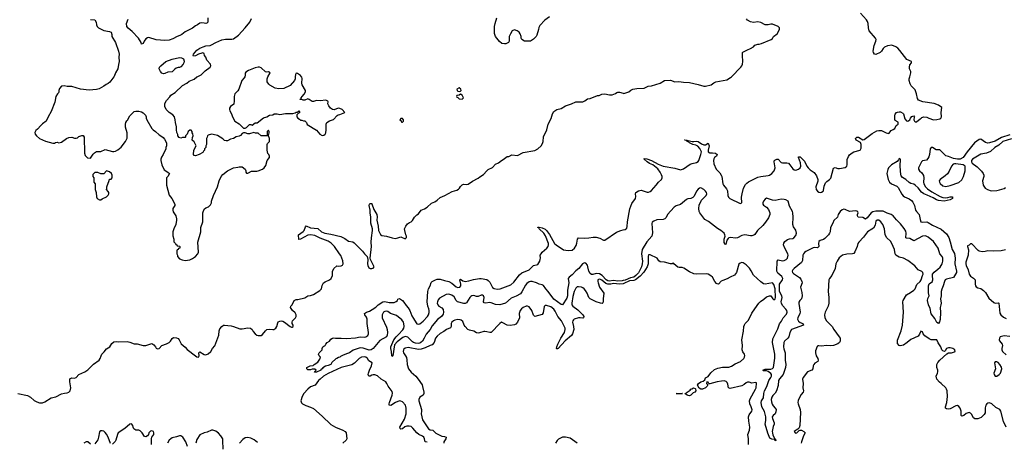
# Model space of a CAD drawing. Header units: inches. Extents: x 2386215 to 2556187, y 580866 to 760840.
# Tile 110 of 203: x 2421716 to 2435234, y 714981 to 720782. Entities that reach past the tile are written whole.
import ezdxf

# ---------------------------------------------------------------- set-up
doc = ezdxf.new("R2010")
doc.units = ezdxf.units.IN
doc.header["$MEASUREMENT"] = 0
for name, color, linetype in [('C4721', 7, 'Continuous'), ('C4722', 7, 'Continuous'), ('C4731', 7, 'Continuous'), ('C4732', 7, 'Continuous')]:
    doc.layers.add(name, color=color, linetype=linetype)

msp = doc.modelspace()

# ---------------------------------------------------------------- linework, layer by layer
at = {"layer": 'C4721', "color": 5}
for points, elevation in [([(2423011, 720000), (2422954, 719926), (2422930, 719905), (2422905, 719895), (2422870, 719869), (2422806, 719834), (2422770, 719824), (2422670, 719813), (2422550, 719829), (2422430, 719865), (2422366, 719866), (2422326, 719874), (2422290, 719869), (2422263, 719837), (2422256, 719810), (2422256, 719790), (2422250, 719778), (2422235, 719765), (2422211, 719730), (2422199, 719650), (2422150, 719522), (2422106, 719450), (2422078, 719390), (2422030, 719355), (2422005, 719330), (2421962, 719278), (2421940, 719260), (2421925, 719235), (2421931, 719210), (2421946, 719190), (2421990, 719153), (2422070, 719113), (2422173, 719087), (2422193, 719087), (2422210, 719098), (2422230, 719102), (2422252, 719092), (2422290, 719103), (2422358, 719150), (2422390, 719166), (2422430, 719171), (2422470, 719154), (2422490, 719154), (2422510, 719162), (2422530, 719178), (2422570, 719192), (2422590, 719192), (2422602, 719170), (2422605, 718950), (2422617, 718917), (2422646, 718886), (2422690, 718882), (2422723, 718937), (2422743, 718957), (2422770, 718974), (2422830, 718974), (2422890, 719002), (2422990, 718971), (2423010, 718971), (2423030, 718976), (2423066, 718994), (2423110, 719031), (2423169, 719110), (2423190, 719154), (2423194, 719230), (2423170, 719306), (2423169, 719350), (2423174, 719370), (2423186, 719394), (2423202, 719410), (2423209, 719430), (2423230, 719462), (2423290, 719521), (2423310, 719526), (2423350, 719526), (2423390, 719516), (2423410, 719505), (2423442, 719470), (2423451, 719450), (2423451, 719430), (2423461, 719410), (2423531, 719291), (2423550, 719271), (2423582, 719250), (2423630, 719202), (2423654, 719190), (2423684, 719164), (2423704, 719144), (2423734, 719090), (2423734, 719050), (2423722, 719030), (2423722, 719010), (2423685, 718930), (2423663, 718897), (2423655, 718870), (2423655, 718850), (2423670, 718790), (2423700, 718720), (2423752, 718690), (2423771, 718671), (2423751, 718630), (2423731, 718610), (2423731, 718510), (2423770, 718372), (2423806, 718330), (2423846, 718250), (2423845, 718230), (2423819, 718190), (2423819, 718170), (2423825, 718145), (2423861, 718090), (2423871, 718051), (2423871, 718030), (2423861, 717970), (2423831, 717910), (2423821, 717870), (2423817, 717817), (2423831, 717770), (2423833, 717733), (2423854, 717710), (2423858, 717698), (2423874, 717690), (2423878, 717678), (2423910, 717674), (2423914, 717670), (2423913, 717647), (2423898, 717642), (2423893, 717627), (2423878, 717622), (2423874, 717610), (2423874, 717570), (2423882, 717550), (2423882, 717530), (2423910, 717502), (2423945, 717485), (2423990, 717476), (2424050, 717487), (2424090, 717504), (2424130, 717531), (2424164, 717570), (2424173, 717590), (2424164, 717730), (2424201, 717870), (2424204, 717930), (2424229, 718010), (2424229, 718130), (2424250, 718182), (2424270, 718202), (2424310, 718212), (2424337, 718243), (2424349, 718270), (2424349, 718290), (2424379, 718370), (2424433, 718490), (2424454, 718570), (2424484, 718630), (2424504, 718656), (2424570, 718706), (2424650, 718751), (2424710, 718758), (2424730, 718765), (2424770, 718765), (2424812, 718730), (2424822, 718710), (2424822, 718690), (2424830, 718674), (2424850, 718674), (2424858, 718682), (2424899, 718701), (2424970, 718702), (2424990, 718706), (2425049, 718730), (2425075, 718750), (2425097, 718783), (2425115, 718850), (2425146, 718890), (2425146, 718910), (2425138, 718930), (2425125, 718945), (2425114, 718990), (2425115, 719070), (2425118, 719082), (2425146, 719110), (2425146, 719150), (2425130, 719186), (2425030, 719186), (2424990, 719226), (2424953, 719227), (2424930, 719235), (2424870, 719215), (2424850, 719215), (2424810, 719229), (2424790, 719229), (2424770, 719222), (2424746, 719194), (2424730, 719184), (2424690, 719173), (2424650, 719153), (2424610, 719143), (2424570, 719121), (2424550, 719119), (2424530, 719124), (2424506, 719146), (2424430, 719194), (2424372, 719208), (2424350, 719209), (2424304, 719196), (2424293, 719187), (2424292, 719170), (2424282, 719150), (2424282, 719070), (2424274, 719050), (2424274, 719030), (2424254, 719010), (2424254, 718990), (2424241, 718979), (2424230, 718958), (2424182, 718930), (2424130, 718915), (2424110, 718918), (2424102, 718930), (2424109, 718991), (2424138, 719050), (2424110, 719106), (2424086, 719130), (2424087, 719167), (2424098, 719190), (2424095, 719215), (2424086, 719230), (2424086, 719250), (2424070, 719266), (2424050, 719266), (2424030, 719246), (2424014, 719210), (2423994, 719190), (2423994, 719170), (2423990, 719166), (2423950, 719166), (2423930, 719158), (2423907, 719167), (2423888, 719188), (2423887, 719207), (2423876, 719236), (2423869, 719270), (2423868, 719312), (2423854, 719370), (2423853, 719410), (2423841, 719450), (2423818, 719478), (2423769, 719510), (2423728, 719550), (2423709, 719589), (2423709, 719630), (2423730, 719671), (2423777, 719723), (2423790, 719745), (2423850, 719781), (2423950, 719877), (2424010, 719911), (2424043, 719937), (2424110, 719968), (2424150, 719998), (2424154, 720000)], 80), ([(2424806, 720000), (2424797, 719983), (2424765, 719950), (2424725, 719830), (2424710, 719808), (2424670, 719766), (2424663, 719730), (2424663, 719670), (2424656, 719624), (2424611, 719589), (2424598, 719570), (2424596, 719550), (2424601, 719530), (2424625, 719490), (2424638, 719450), (2424672, 719390), (2424730, 719351), (2424790, 719294), (2424810, 719292), (2424830, 719302), (2424870, 719342), (2424890, 719342), (2424910, 719334), (2424950, 719365), (2424975, 719365), (2425063, 719437), (2425110, 719451), (2425146, 719474), (2425190, 719478), (2425210, 719491), (2425250, 719491), (2425290, 719481), (2425364, 719496), (2425465, 719495), (2425498, 719502), (2425510, 719514), (2425530, 719514), (2425550, 719531), (2425562, 719510), (2425550, 719498), (2425542, 719498), (2425522, 719478), (2425522, 719450), (2425534, 719430), (2425557, 719417), (2425570, 719402), (2425590, 719402), (2425613, 719393), (2425630, 719392), (2425652, 719370), (2425665, 719345), (2425790, 719266), (2425836, 719210), (2425870, 719195), (2425890, 719196), (2425910, 719211), (2425918, 719230), (2425924, 719270), (2425924, 719350), (2425934, 719370), (2425970, 719395), (2426026, 719414), (2426074, 719466), (2426090, 719478), (2426110, 719481), (2426178, 719510), (2426142, 719550), (2426110, 719565), (2426090, 719569), (2426034, 719546), (2426010, 719549), (2425984, 719570), (2425960, 719600), (2425949, 719629), (2425953, 719653), (2425945, 719665), (2425930, 719673), (2425910, 719677), (2425850, 719670), (2425790, 719672), (2425750, 719661), (2425730, 719661), (2425690, 719689), (2425670, 719694), (2425630, 719678), (2425610, 719678), (2425590, 719688), (2425566, 719686), (2425566, 719690), (2425582, 719698), (2425582, 719710), (2425594, 719730), (2425621, 719759), (2425641, 719790), (2425641, 719810), (2425595, 719890), (2425589, 719910), (2425595, 719975), (2425590, 719994), (2425585, 720000)], 80), ([(2425500, 720000), (2425499, 719970), (2425491, 719950), (2425430, 719877), (2425344, 719836), (2425272, 719832), (2425222, 719842), (2425150, 719885), (2425137, 719897), (2425115, 719930), (2425114, 719970), (2425121, 719999), (2425122, 720000)], 80), ([(2421690, 715650), (2421823, 715623), (2421863, 715603), (2421917, 715557), (2421950, 715535), (2421990, 715521), (2422010, 715521), (2422030, 715524), (2422061, 715539), (2422150, 715591), (2422214, 715606), (2422292, 715648), (2422330, 715658), (2422370, 715662), (2422390, 715671), (2422410, 715690), (2422418, 715730), (2422404, 715810), (2422406, 715854), (2422430, 715865), (2422470, 715864), (2422490, 715870), (2422530, 715913), (2422610, 715949), (2422650, 715976), (2422730, 716055), (2422809, 716110), (2422823, 716130), (2422833, 716170), (2422843, 716190), (2422877, 716223), (2422910, 716266), (2422955, 716290), (2422982, 716338), (2423010, 716359), (2423050, 716364), (2423070, 716361), (2423190, 716365), (2423230, 716355), (2423290, 716331), (2423331, 716331), (2423410, 716311), (2423450, 716311), (2423530, 716336), (2423559, 716319), (2423583, 716290), (2423590, 716272), (2423610, 716265), (2423630, 716271), (2423669, 716311), (2423730, 716331), (2423770, 716351), (2423789, 716370), (2423810, 716405), (2423830, 716422), (2423870, 716416), (2423890, 716406), (2423906, 716390), (2423933, 716333), (2423990, 716287), (2424016, 716256), (2424130, 716167), (2424150, 716156), (2424170, 716152), (2424179, 716170), (2424177, 716210), (2424190, 716223), (2424247, 716187), (2424270, 716184), (2424305, 716195), (2424341, 716230), (2424364, 716270), (2424394, 716306), (2424410, 716342), (2424449, 716450), (2424454, 716510), (2424462, 716538), (2424490, 716571), (2424513, 716587), (2424530, 716591), (2424618, 716578), (2424650, 716570), (2424737, 716537), (2424770, 716538), (2424847, 716553), (2424885, 716550), (2424910, 716530), (2424924, 716504), (2424950, 716470), (2424970, 716454), (2424990, 716446), (2425030, 716449), (2425050, 716460), (2425089, 716511), (2425111, 716529), (2425150, 716536), (2425190, 716530), (2425210, 716532), (2425221, 716539), (2425232, 716548), (2425245, 716570), (2425259, 716621), (2425267, 716633), (2425290, 716646), (2425310, 716648), (2425330, 716644), (2425352, 716632), (2425430, 716571), (2425450, 716561), (2425458, 716562), (2425469, 716571), (2425469, 716590), (2425458, 716610), (2425456, 716630), (2425464, 716650), (2425502, 716690), (2425510, 716710), (2425511, 716730), (2425497, 716757), (2425461, 716790), (2425433, 716830), (2425439, 716850), (2425455, 716870), (2425484, 716930), (2425510, 716943), (2425537, 716943), (2425630, 716965), (2425670, 716991), (2425710, 716998), (2425749, 717011), (2425836, 717064), (2425862, 717090), (2425870, 717134), (2425889, 717170), (2425910, 717185), (2425970, 717211), (2425994, 717230), (2426009, 717270), (2426013, 717327), (2426030, 717365), (2426070, 717402), (2426090, 717399), (2426130, 717402), (2426147, 717413), (2426156, 717430), (2426151, 717471), (2426124, 717545), (2426109, 717570), (2426038, 717670), (2425993, 717713), (2425950, 717742), (2425842, 717782), (2425770, 717818), (2425710, 717830), (2425670, 717826), (2425570, 717768), (2425547, 717767), (2425545, 717830), (2425610, 717874), (2425621, 717890), (2425640, 717940), (2425649, 717951), (2425710, 717924), (2425810, 717916), (2425862, 717870), (2425904, 717850), (2425990, 717837), (2426126, 717806), (2426179, 717779), (2426230, 717744), (2426290, 717731), (2426310, 717720), (2426424, 717604), (2426450, 717567), (2426486, 717530), (2426498, 717490), (2426491, 717429), (2426494, 717410), (2426510, 717378), (2426530, 717365), (2426550, 717365), (2426569, 717371), (2426582, 717390), (2426533, 717490), (2426528, 717510), (2426548, 717670), (2426544, 717730), (2426547, 717790), (2426562, 717890), (2426561, 717910), (2426538, 717990), (2426538, 718070), (2426528, 718130), (2426530, 718170), (2426515, 718230), (2426520, 718250), (2426530, 718260), (2426550, 718259), (2426553, 718253), (2426577, 718177), (2426619, 718110), (2426625, 718075), (2426620, 718030), (2426640, 717950), (2426641, 717890), (2426670, 717836), (2426690, 717821), (2426750, 717811), (2426830, 717787), (2426870, 717781), (2426910, 717787), (2426950, 717803), (2427010, 717776), (2427029, 717791), (2427029, 717810), (2427017, 717830), (2427002, 717890), (2427001, 717910), (2427017, 717950), (2427042, 717978), (2427070, 717998), (2427092, 718008), (2427110, 718025), (2427137, 718070), (2427170, 718103), (2427190, 718116), (2427229, 718170), (2427272, 718188), (2427310, 718211), (2427370, 718266), (2427417, 718283), (2427450, 718306), (2427490, 718344), (2427552, 718368), (2427655, 718425), (2427716, 718444), (2427742, 718458), (2427755, 718470), (2427767, 718493), (2427790, 718515), (2427810, 718523), (2427850, 718519), (2427873, 718527), (2427933, 718567), (2428010, 718606), (2428033, 718627), (2428083, 718657), (2428129, 718710), (2428150, 718727), (2428206, 718754), (2428250, 718801), (2428290, 718818), (2428329, 718851), (2428356, 718864), (2428410, 718905), (2428430, 718906), (2428474, 718926), (2428550, 718919), (2428630, 718959), (2428790, 718986), (2428832, 719008), (2428874, 719050), (2428896, 719084), (2428905, 719110), (2428907, 719173), (2428953, 719270), (2428974, 719350), (2429013, 719427), (2429029, 719490), (2429050, 719521), (2429090, 719551), (2429150, 719564), (2429210, 719602), (2429292, 719628), (2429350, 719654), (2429450, 719656), (2429473, 719667), (2429510, 719694), (2429550, 719703), (2429650, 719742), (2429670, 719742), (2429710, 719762), (2429750, 719766), (2429812, 719752), (2429850, 719751), (2429898, 719770), (2429915, 719785), (2429930, 719786), (2429950, 719786), (2430000, 719774)], 60), ([(2430000, 717202), (2429990, 717200), (2429930, 717195), (2429870, 717201), (2429810, 717194), (2429790, 717197), (2429770, 717210), (2429713, 717273), (2429676, 717296), (2429630, 717300), (2429586, 717286), (2429566, 717286), (2429550, 717298), (2429528, 717330), (2429518, 717390), (2429511, 717411), (2429490, 717439), (2429470, 717447), (2429441, 717430), (2429392, 717368), (2429350, 717336), (2429299, 717281), (2429261, 717250), (2429248, 717230), (2429255, 717170), (2429239, 717070), (2429238, 716990), (2429230, 716958), (2429170, 716867), (2429150, 716872), (2429050, 716944), (2428973, 717053), (2428938, 717090), (2428910, 717134), (2428890, 717145), (2428850, 717150), (2428811, 717171), (2428750, 717188), (2428730, 717189), (2428710, 717183), (2428680, 717160), (2428662, 717138), (2428612, 717048), (2428590, 717021), (2428533, 716987), (2428462, 716958), (2428385, 716890), (2428310, 716867), (2428250, 716871), (2428190, 716897), (2428170, 716900), (2428112, 716892), (2428094, 716894), (2428085, 716910), (2428094, 716970), (2428086, 716990), (2428070, 717000), (2428050, 716999), (2428010, 716983), (2427990, 716983), (2427950, 716995), (2427926, 716994), (2427910, 716985), (2427897, 716970), (2427850, 716898), (2427830, 716885), (2427815, 716885), (2427729, 716909), (2427710, 716928), (2427679, 716979), (2427650, 717001), (2427610, 717013), (2427570, 717008), (2427480, 716960), (2427462, 716938), (2427452, 716910), (2427450, 716890), (2427457, 716870), (2427470, 716850), (2427510, 716825), (2427530, 716806), (2427537, 716770), (2427530, 716738), (2427507, 716710), (2427454, 716666), (2427381, 716579), (2427350, 716528), (2427296, 716464), (2427270, 716409), (2427245, 716370), (2427224, 716350), (2427210, 716343), (2427190, 716339), (2427150, 716342), (2427124, 716350), (2427110, 716359), (2427046, 716426), (2427010, 716432), (2426978, 716422), (2426899, 716361), (2426862, 716318), (2426837, 716170), (2426830, 716161), (2426825, 716170), (2426820, 716230), (2426811, 716270), (2426813, 716290), (2426853, 716390), (2426884, 716430), (2426919, 716461), (2426976, 716524), (2426991, 716549), (2426996, 716570), (2426992, 716610), (2426985, 716630), (2426962, 716662), (2426890, 716722), (2426809, 716749), (2426770, 716776), (2426750, 716782), (2426730, 716779), (2426713, 716767), (2426701, 716750), (2426694, 716730), (2426692, 716690), (2426750, 716562), (2426761, 716530), (2426765, 716490), (2426762, 716450), (2426750, 716428), (2426662, 716378), (2426570, 716269), (2426541, 716250), (2426513, 716247), (2426434, 716274), (2426390, 716278), (2426295, 716245), (2426246, 716210), (2426202, 716198), (2426146, 716174), (2426120, 716160), (2426110, 716150), (2426094, 716146), (2426071, 716130), (2426055, 716125), (2426003, 716077), (2425986, 716050), (2425950, 716034), (2425914, 716026), (2425878, 716002), (2425871, 715990), (2425855, 715985), (2425851, 715970), (2425790, 715942), (2425766, 715946), (2425767, 715953), (2425786, 715970), (2425770, 715986), (2425730, 715986), (2425710, 715978), (2425670, 715978), (2425658, 715990), (2425658, 716010), (2425706, 716030), (2425745, 716035), (2425758, 716050), (2425810, 716082), (2425838, 716122), (2425848, 716150), (2425830, 716168), (2425818, 716190), (2425828, 716210), (2425868, 716250), (2425869, 716270), (2425878, 716290), (2425890, 716302), (2425909, 716311), (2425918, 716330), (2425938, 716350), (2425969, 716371), (2425990, 716398), (2426010, 716411), (2426030, 716416), (2426051, 716411), (2426130, 716410), (2426204, 716404), (2426326, 716414), (2426390, 716428), (2426450, 716425), (2426470, 716430), (2426494, 716446), (2426504, 716470), (2426504, 716490), (2426485, 716610), (2426486, 716670), (2426477, 716697), (2426453, 716730), (2426449, 716750), (2426479, 716770), (2426517, 716783), (2426557, 716803), (2426604, 716836), (2426639, 716870), (2426704, 716910), (2426730, 716916), (2426790, 716900), (2426859, 716901), (2426887, 716913), (2426904, 716930), (2426910, 716944), (2426930, 716956), (2426970, 716929), (2426990, 716907), (2427020, 716860), (2427050, 716828), (2427072, 716792), (2427099, 716719), (2427121, 716681), (2427160, 716620), (2427170, 716609), (2427190, 716601), (2427210, 716607), (2427255, 716645), (2427314, 716706), (2427328, 716730), (2427338, 716762), (2427340, 716790), (2427335, 716815), (2427320, 716850), (2427311, 716910), (2427319, 717050), (2427330, 717086), (2427353, 717130), (2427365, 717175), (2427381, 717190), (2427426, 717210), (2427450, 717219), (2427490, 717223), (2427550, 717202), (2427608, 717190), (2427650, 717166), (2427710, 717117), (2427730, 717107), (2427757, 717110), (2427775, 717130), (2427774, 717150), (2427758, 717210), (2427762, 717218), (2427770, 717220), (2427798, 717198), (2427830, 717187), (2427883, 717197), (2427945, 717215), (2428030, 717229), (2428051, 717230), (2428130, 717214), (2428150, 717203), (2428170, 717178), (2428208, 717108), (2428230, 717092), (2428270, 717082), (2428313, 717087), (2428457, 717143), (2428499, 717181), (2428580, 717280), (2428611, 717309), (2428710, 717350), (2428735, 717370), (2428770, 717409), (2428830, 717424), (2428856, 717470), (2428863, 717490), (2428866, 717510), (2428864, 717550), (2428874, 717570), (2428891, 717590), (2428955, 717645), (2428973, 717670), (2428978, 717690), (2428975, 717710), (2428936, 717816), (2428911, 717851), (2428848, 717910), (2428842, 717922), (2428829, 717929), (2428830, 717933), (2428850, 717936), (2428890, 717926), (2428930, 717905), (2428950, 717889), (2428990, 717835), (2429058, 717710), (2429080, 717690), (2429184, 717624), (2429245, 717615), (2429299, 717621), (2429333, 717647), (2429357, 717683), (2429366, 717714), (2429374, 717770), (2429390, 717790), (2429464, 717784), (2429530, 717787), (2429590, 717799), (2429630, 717798), (2429682, 717782), (2429730, 717756), (2429750, 717755), (2429910, 717866), (2429970, 717890), (2430000, 717896)], 40), ([(2430000, 717157), (2429950, 717151), (2429870, 717160), (2429830, 717153), (2429790, 717154), (2429763, 717163), (2429710, 717207), (2429690, 717217), (2429670, 717221), (2429654, 717210), (2429652, 717190), (2429656, 717170), (2429678, 717110), (2429734, 717030), (2429725, 716950), (2429725, 716910), (2429722, 716898), (2429712, 716888), (2429690, 716890), (2429629, 716910), (2429550, 716950), (2429528, 716970), (2429506, 717030), (2429486, 717066), (2429468, 717088), (2429450, 717101), (2429429, 717110), (2429390, 717116), (2429370, 717114), (2429350, 717097), (2429328, 717052), (2429310, 716981), (2429297, 716890), (2429298, 716870), (2429310, 716850), (2429379, 716799), (2429450, 716730), (2429461, 716710), (2429457, 716690), (2429450, 716687), (2429411, 716691), (2429390, 716689), (2429330, 716671), (2429319, 716661), (2429311, 716650), (2429308, 716630), (2429321, 716570), (2429323, 716530), (2429308, 716470), (2429293, 716447), (2429207, 716373), (2429110, 716269), (2429095, 716265), (2429090, 716258), (2429087, 716267), (2429090, 716290), (2429104, 716330), (2429144, 716410), (2429194, 716490), (2429207, 716530), (2429204, 716550), (2429156, 716650), (2429106, 716710), (2429070, 716780), (2429049, 716810), (2429010, 716840), (2428950, 716860), (2428930, 716859), (2428916, 716844), (2428903, 716757), (2428890, 716734), (2428790, 716707), (2428770, 716725), (2428748, 716790), (2428710, 716839), (2428690, 716849), (2428670, 716848), (2428630, 716832), (2428606, 716814), (2428587, 716790), (2428574, 716750), (2428576, 716690), (2428551, 716629), (2428530, 716604), (2428510, 716595), (2428450, 716585), (2428410, 716587), (2428350, 716623), (2428330, 716629), (2428310, 716614), (2428190, 716487), (2428170, 716487), (2428130, 716500), (2428103, 716503), (2428090, 716503), (2428030, 716483), (2428010, 716481), (2427990, 716486), (2427950, 716507), (2427890, 716521), (2427870, 716531), (2427834, 716570), (2427820, 716590), (2427798, 716638), (2427779, 716659), (2427764, 716664), (2427730, 716666), (2427690, 716658), (2427670, 716650), (2427648, 716630), (2427639, 716610), (2427641, 716570), (2427630, 716552), (2427574, 716530), (2427538, 716502), (2427487, 716473), (2427450, 716440), (2427426, 716410), (2427407, 716350), (2427379, 716321), (2427350, 716312), (2427284, 716276), (2427230, 716260), (2427190, 716257), (2427050, 716282), (2427010, 716273), (2426990, 716259), (2426984, 716250), (2426981, 716230), (2426986, 716210), (2427014, 716170), (2427026, 716146), (2427033, 716113), (2427037, 716050), (2427055, 715990), (2427090, 715944), (2427155, 715890), (2427189, 715850), (2427240, 715770), (2427247, 715747), (2427265, 715670), (2427264, 715650), (2427255, 715630), (2427210, 715599), (2427196, 715570), (2427194, 715550), (2427231, 715430), (2427233, 715407), (2427227, 715370), (2427247, 715290), (2427330, 715168), (2427350, 715152), (2427390, 715147), (2427429, 715109), (2427510, 715067), (2427550, 715062), (2427571, 715050), (2427568, 715030), (2427538, 714990), (2427540, 714970)], 60), ([(2427310, 714981), (2427285, 714990), (2427275, 715030), (2427264, 715050), (2427246, 715066), (2427198, 715090), (2427169, 715110), (2427115, 715175), (2427090, 715197), (2427065, 715205), (2427030, 715204), (2427006, 715194), (2426970, 715168), (2426950, 715162), (2426939, 715170), (2426937, 715190), (2426999, 715301), (2427021, 715370), (2427024, 715450), (2427011, 715490), (2426970, 715535), (2426950, 715548), (2426930, 715551), (2426875, 715530), (2426810, 715488), (2426790, 715490), (2426788, 715508), (2426794, 715530), (2426832, 715630), (2426835, 715655), (2426830, 715681), (2426777, 715750), (2426757, 715790), (2426741, 715810), (2426679, 715850), (2426630, 715892), (2426590, 715909), (2426570, 715909), (2426550, 715904), (2426530, 715890), (2426509, 715890), (2426502, 715910), (2426505, 715930), (2426518, 715970), (2426547, 716030), (2426554, 716070), (2426510, 716100), (2426490, 716130), (2426470, 716148), (2426450, 716153), (2426410, 716150), (2426375, 716130), (2426313, 716067), (2426277, 716043), (2426130, 716006), (2425950, 715928), (2425889, 715890), (2425841, 715850), (2425820, 715830), (2425775, 715765), (2425710, 715743), (2425670, 715710), (2425618, 715650), (2425593, 715610), (2425575, 715550), (2425585, 715525), (2425601, 715510), (2425646, 715486), (2425710, 715465), (2425750, 715446), (2425870, 715341), (2425990, 715224), (2426050, 715190), (2426154, 715150), (2426185, 715130), (2426199, 715110), (2426208, 715030), (2426199, 715010), (2426152, 714968)], 60), ([(2423527, 714950), (2423525, 715035), (2423529, 715051), (2423556, 715090), (2423558, 715110), (2423552, 715130), (2423530, 715140), (2423510, 715135), (2423491, 715110), (2423485, 715090), (2423471, 715070), (2423450, 715058), (2423430, 715062), (2423400, 715110), (2423370, 715140), (2423350, 715148), (2423310, 715148), (2423284, 715164), (2423272, 715190), (2423270, 715210), (2423250, 715235), (2423227, 715230), (2423159, 715170), (2423069, 715111), (2423057, 715090), (2423038, 715010), (2423028, 714992), (2422990, 714958)], 60), ([(2422963, 714963), (2422930, 715054), (2422910, 715091), (2422890, 715115), (2422870, 715134), (2422850, 715141), (2422830, 715141), (2422810, 715123), (2422800, 715050), (2422787, 715013), (2422750, 714962)], 60), ([(2424509, 714889), (2424507, 715007), (2424503, 715030), (2424480, 715070), (2424447, 715107), (2424410, 715133), (2424370, 715148), (2424350, 715146), (2424290, 715121), (2424248, 715112), (2424190, 715084), (2424150, 715019), (2424133, 714970)], 60), ([(2422690, 714956), (2422650, 714988), (2422630, 714990), (2422599, 714970)], 60), ([(2424022, 714922), (2423998, 714990), (2423954, 715050), (2423941, 715061), (2423930, 715068), (2423910, 715070), (2423870, 715055), (2423810, 715042), (2423790, 715031), (2423769, 715010), (2423746, 714970)], 60), ([(2424979, 714979), (2424935, 715015), (2424890, 715040), (2424850, 715047), (2424810, 715042), (2424778, 715022), (2424732, 714970)], 60), ([(2429370, 714969), (2429276, 715036), (2429210, 715053), (2429170, 715053), (2429114, 715026), (2429094, 715006), (2429071, 714970)], 80)]:
    msp.add_lwpolyline(points, dxfattribs=dict(at, elevation=elevation))
at = {"layer": 'C4721', "color": 5, "elevation": 80}
for points in [[(2427750, 719849), (2427718, 719830), (2427722, 719810), (2427730, 719802), (2427750, 719796), (2427770, 719802), (2427778, 719810), (2427775, 719830)], [(2427770, 719758), (2427750, 719746), (2427718, 719742), (2427714, 719730), (2427718, 719718), (2427733, 719713), (2427750, 719694), (2427790, 719692), (2427808, 719710), (2427790, 719748)], [(2426970, 719426), (2426950, 719426), (2426934, 719410), (2426953, 719393), (2426958, 719378), (2426970, 719374), (2426986, 719390), (2426986, 719410)], [(2425130, 719268), (2425112, 719250), (2425113, 719213), (2425118, 719198), (2425130, 719194), (2425142, 719230), (2425142, 719250)], [(2422910, 718706), (2422872, 718668), (2422830, 718668), (2422790, 718686), (2422750, 718686), (2422722, 718658), (2422722, 718630), (2422732, 718610), (2422733, 718553), (2422754, 718530), (2422752, 718450), (2422765, 718410), (2422772, 718350), (2422782, 718330), (2422810, 718312), (2422830, 718312), (2422850, 718322), (2422906, 718350), (2422930, 718374), (2422938, 718390), (2422938, 718410), (2422930, 718426), (2422908, 718450), (2422915, 718465), (2422915, 718490), (2422947, 718573), (2422948, 718592), (2422970, 718594), (2422986, 718610), (2422986, 718650), (2422978, 718670), (2422950, 718695)]]:
    msp.add_lwpolyline(points, close=True, dxfattribs=at)
at = {"layer": 'C4722', "color": 5}
for points, elevation in [([(2422690, 720787), (2422750, 720782), (2422766, 720750), (2422771, 720710), (2422781, 720690), (2422799, 720670), (2422870, 720636), (2422950, 720621), (2422971, 720610), (2422980, 720580), (2422981, 720550), (2423031, 720470), (2423074, 720350), (2423083, 720310), (2423079, 720270), (2423083, 720210), (2423071, 720169), (2423062, 720110), (2423030, 720053), (2423015, 720005), (2423011, 720000)], 80), ([(2424298, 720810), (2424298, 720750), (2424285, 720735), (2424270, 720729), (2424250, 720737), (2424210, 720741), (2424190, 720734), (2424158, 720710), (2424130, 720696), (2424090, 720664), (2423990, 720617), (2423942, 720578), (2423916, 720564), (2423878, 720550), (2423820, 720520), (2423770, 720503), (2423710, 720498), (2423590, 720506), (2423490, 720536), (2423470, 720533), (2423450, 720521), (2423426, 720490), (2423410, 720458), (2423390, 720448), (2423382, 720470), (2423346, 720530), (2423259, 720619), (2423205, 720665), (2423186, 720690), (2423185, 720730), (2423205, 720790)], 80), ([(2424154, 720000), (2424210, 720026), (2424261, 720079), (2424332, 720130), (2424341, 720150), (2424335, 720170), (2424287, 720227), (2424270, 720268), (2424255, 720290), (2424250, 720318), (2424230, 720328), (2424219, 720321), (2424172, 720310), (2424128, 720288), (2424103, 720283), (2424098, 720290), (2424104, 720310), (2424150, 720364), (2424189, 720390), (2424233, 720410), (2424270, 720424), (2424330, 720430), (2424350, 720438), (2424410, 720470), (2424493, 720507), (2424544, 720516), (2424630, 720514), (2424650, 720518), (2424720, 720570), (2424814, 720670), (2424875, 720750), (2424900, 720800)], 80), ([(2428990, 720824), (2428925, 720775), (2428856, 720704), (2428843, 720677), (2428841, 720650), (2428816, 720570), (2428805, 720550), (2428770, 720515), (2428730, 720489), (2428646, 720486), (2428609, 720510), (2428602, 720530), (2428602, 720550), (2428589, 720590), (2428573, 720613), (2428548, 720630), (2428510, 720645), (2428478, 720630), (2428455, 720590), (2428436, 720550), (2428436, 720490), (2428425, 720470), (2428390, 720453), (2428371, 720449), (2428337, 720457), (2428303, 720483), (2428249, 720550), (2428235, 720595), (2428236, 720690), (2428243, 720730), (2428269, 720810)], 60), ([(2425122, 720000), (2425153, 720053), (2425130, 720068), (2425110, 720062), (2425090, 720069), (2425030, 720122), (2425010, 720129), (2424990, 720129), (2424950, 720121), (2424857, 720083), (2424820, 720060), (2424812, 720050), (2424812, 720010), (2424806, 720000)], 80), ([(2425585, 720000), (2425570, 720017), (2425530, 720044), (2425510, 720048), (2425501, 720030), (2425500, 720000)], 80)]:
    msp.add_lwpolyline(points, dxfattribs=dict(at, elevation=elevation))
at = {"layer": 'C4722', "color": 5, "elevation": 80}
msp.add_lwpolyline([(2423690, 720041), (2423668, 720050), (2423648, 720070), (2423629, 720110), (2423635, 720130), (2423654, 720150), (2423725, 720210), (2423810, 720240), (2423910, 720265), (2423939, 720259), (2423963, 720243), (2423973, 720213), (2423971, 720190), (2423961, 720170), (2423930, 720135), (2423910, 720124), (2423890, 720124), (2423863, 720117), (2423840, 720100), (2423810, 720069), (2423750, 720061), (2423710, 720045)], close=True, dxfattribs=at)
at = {"layer": 'C4731', "color": 5}
for points, elevation in [([(2430000, 717896), (2430030, 717903), (2430050, 717922), (2430057, 717943), (2430062, 718010), (2430095, 718185), (2430122, 718258), (2430171, 718330), (2430174, 718354), (2430171, 718390), (2430177, 718410), (2430210, 718433), (2430250, 718443), (2430330, 718416), (2430350, 718417), (2430370, 718425), (2430390, 718440), (2430455, 718510), (2430487, 718553), (2430530, 718589), (2430538, 718610), (2430538, 718630), (2430530, 718654), (2430510, 718690), (2430476, 718736), (2430411, 718791), (2430361, 718810), (2430331, 718830), (2430289, 718870), (2430290, 718876), (2430326, 718874), (2430390, 718851), (2430481, 718801), (2430550, 718771), (2430710, 718746), (2430790, 718723), (2430830, 718733), (2430922, 718798), (2430950, 718810), (2431010, 718822), (2431030, 718837), (2431039, 718850), (2431068, 718930), (2431077, 718970), (2431055, 719015), (2431025, 719045), (2430999, 719059), (2430958, 719070), (2430914, 719090), (2430901, 719101), (2430879, 719110), (2430879, 719119), (2430866, 719126), (2430850, 719127), (2430844, 719130), (2430846, 719134), (2430882, 719130), (2430882, 719122), (2430894, 719126), (2430950, 719111), (2430970, 719109), (2431010, 719114), (2431030, 719111), (2431077, 719077), (2431110, 719064), (2431133, 719067), (2431170, 719087), (2431180, 719050), (2431169, 718990), (2431170, 718970), (2431190, 718957), (2431230, 718957), (2431267, 718950), (2431293, 718930), (2431283, 718910), (2431257, 718890), (2431247, 718873), (2431243, 718850), (2431246, 718806), (2431279, 718730), (2431330, 718679), (2431348, 718650), (2431355, 718630), (2431370, 718530), (2431380, 718510), (2431422, 718462), (2431435, 718435), (2431440, 718370), (2431446, 718346), (2431466, 718326), (2431610, 718261), (2431630, 718270), (2431625, 718345), (2431633, 718390), (2431655, 718470), (2431681, 718519), (2431700, 718540), (2431723, 718557), (2431850, 718621), (2431890, 718632), (2431990, 718643), (2432011, 718650), (2432042, 718670), (2432073, 718707), (2432088, 718750), (2432073, 718830), (2432076, 718844), (2432084, 718856), (2432110, 718870), (2432130, 718869), (2432170, 718824), (2432190, 718819), (2432250, 718818), (2432270, 718811), (2432290, 718790), (2432330, 718733), (2432350, 718722), (2432370, 718719), (2432410, 718732), (2432430, 718750), (2432441, 718770), (2432438, 718818), (2432408, 718890), (2432410, 718901), (2432430, 718902), (2432490, 718839), (2432524, 718770), (2432540, 718750), (2432570, 718723), (2432625, 718685), (2432658, 718638), (2432675, 718590), (2432673, 718567), (2432647, 718490), (2432650, 718450), (2432668, 718428), (2432690, 718417), (2432710, 718412), (2432724, 718416), (2432746, 718430), (2432750, 718438), (2432761, 718499), (2432779, 718541), (2432797, 718563), (2432833, 718587), (2432852, 718608), (2432890, 718744), (2432910, 718752), (2432950, 718740), (2432970, 718740), (2433050, 718754), (2433070, 718772), (2433075, 718790), (2433078, 718862), (2433095, 718905), (2433111, 718929), (2433144, 718956), (2433170, 718969), (2433257, 718990), (2433270, 719017), (2433271, 719071), (2433258, 719098), (2433202, 719130), (2433193, 719150), (2433208, 719172), (2433232, 719172), (2433290, 719135), (2433310, 719140), (2433420, 719220), (2433485, 719255), (2433510, 719263), (2433550, 719261), (2433610, 719228), (2433650, 719218), (2433679, 719261), (2433710, 719274), (2433731, 719290), (2433749, 719331), (2433776, 719350), (2433775, 719375), (2433738, 719398), (2433729, 719411), (2433729, 719470), (2433734, 719486), (2433753, 719507), (2433770, 719515), (2433790, 719519), (2433810, 719516), (2433839, 719499), (2433848, 719488), (2433870, 719423), (2433890, 719395), (2433910, 719391), (2433937, 719410), (2433947, 719433), (2433966, 719454), (2433990, 719462), (2434002, 719450), (2433997, 719443), (2433993, 719410), (2434002, 719390), (2434010, 719382), (2434030, 719382), (2434077, 719423), (2434093, 719430), (2434101, 719439), (2434130, 719449), (2434170, 719446), (2434196, 719430), (2434261, 719410), (2434309, 719411), (2434350, 719421), (2434361, 719430), (2434372, 719450), (2434368, 719510), (2434377, 719577), (2434330, 719607), (2434269, 719630), (2434115, 719655), (2434058, 719678), (2434041, 719701), (2434030, 719764), (2434010, 719821), (2433956, 719876), (2433940, 719900), (2433927, 719947), (2433927, 719970), (2433936, 720000)], 40), ([(2430000, 719774), (2430010, 719771), (2430078, 719790), (2430106, 719814), (2430133, 719827), (2430190, 719839), (2430290, 719843), (2430346, 719870), (2430390, 719875), (2430450, 719891), (2430509, 719911), (2430570, 719946), (2430650, 719951), (2430710, 719931), (2430767, 719933), (2430830, 719924), (2430910, 719919), (2431030, 719895), (2431110, 719871), (2431130, 719871), (2431208, 719890), (2431244, 719916), (2431272, 719928), (2431423, 719957), (2431477, 719990), (2431487, 720000)], 60), ([(2435310, 719203), (2435196, 719164), (2435110, 719116), (2435030, 719090), (2435008, 719088), (2434975, 719095), (2434910, 719144), (2434890, 719140), (2434823, 719090), (2434723, 718970), (2434671, 718890), (2434630, 718869), (2434590, 718866), (2434537, 718877), (2434470, 718905), (2434430, 718916), (2434350, 718995), (2434298, 718998), (2434250, 719028), (2434230, 719028), (2434215, 719010), (2434208, 718932), (2434198, 718902), (2434183, 718877), (2434164, 718856), (2434110, 718843), (2434096, 718830), (2434055, 718750), (2434058, 718730), (2434071, 718710), (2434100, 718680), (2434124, 718644), (2434128, 718610), (2434125, 718550), (2434130, 718530), (2434150, 718490), (2434180, 718460), (2434240, 718420), (2434355, 718355), (2434390, 718342), (2434430, 718338), (2434460, 718340), (2434490, 718350), (2434525, 718350), (2434521, 718330), (2434493, 718310), (2434410, 718291), (2434330, 718302), (2434303, 718310), (2434258, 718338), (2434176, 718376), (2434130, 718391), (2434095, 718415), (2434050, 718474), (2434010, 718513), (2433990, 718526), (2433950, 718535), (2433927, 718547), (2433882, 718590), (2433837, 718617), (2433818, 718638), (2433812, 718652), (2433804, 718770), (2433808, 718870), (2433790, 718875), (2433782, 718858), (2433762, 718838), (2433684, 718790), (2433646, 718750), (2433635, 718725), (2433622, 718670), (2433638, 718590), (2433659, 718550), (2433686, 718530), (2433758, 718498), (2433779, 718479), (2433826, 718386), (2433845, 718365), (2433866, 718350), (2433930, 718323), (2433959, 718299), (2433977, 718277), (2434001, 718230), (2434015, 718170), (2434028, 718150), (2434065, 718110), (2434078, 718038), (2434090, 718010), (2434110, 718005), (2434170, 718008), (2434190, 718000), (2434250, 717963), (2434369, 717909), (2434441, 717841), (2434473, 717793), (2434493, 717733), (2434517, 717630), (2434551, 717571), (2434559, 717510), (2434553, 717430), (2434577, 717330), (2434576, 717310), (2434535, 717245), (2434440, 717220), (2434424, 717210), (2434411, 717189), (2434397, 717130), (2434375, 717085), (2434366, 717050), (2434366, 716990), (2434360, 716950), (2434367, 716890), (2434365, 716870), (2434352, 716830), (2434356, 716764), (2434353, 716667), (2434346, 716634), (2434330, 716610), (2434310, 716625), (2434280, 716680), (2434230, 716747), (2434217, 716817), (2434195, 716870), (2434181, 716930), (2434186, 716954), (2434204, 716990), (2434192, 717032), (2434195, 717130), (2434204, 717156), (2434247, 717190), (2434250, 717197), (2434254, 717210), (2434247, 717270), (2434250, 717290), (2434270, 717319), (2434323, 717357), (2434353, 717387), (2434380, 717430), (2434392, 717470), (2434388, 717510), (2434379, 717530), (2434349, 717570), (2434326, 717646), (2434260, 717740), (2434190, 717797), (2434150, 717814), (2434110, 717809), (2433990, 717747), (2433937, 717777), (2433890, 717784), (2433884, 717790), (2433888, 717850), (2433880, 717880), (2433858, 717918), (2433810, 717979), (2433753, 718033), (2433710, 718092), (2433682, 718110), (2433626, 718126), (2433570, 718153), (2433470, 718153), (2433430, 718144), (2433406, 718130), (2433350, 718061), (2433330, 718044), (2433290, 718066), (2433230, 718074), (2433217, 718090), (2433217, 718110), (2433226, 718130), (2433225, 718145), (2433223, 718150), (2433210, 718155), (2433190, 718158), (2433110, 718149), (2433050, 718178), (2433030, 718181), (2433010, 718174), (2432980, 718150), (2432954, 718110), (2432944, 718070), (2432893, 718027), (2432880, 717990), (2432848, 717930), (2432842, 717870), (2432836, 717850), (2432820, 717830), (2432770, 717778), (2432750, 717766), (2432707, 717753), (2432690, 717740), (2432681, 717710), (2432689, 717670), (2432671, 717650), (2432630, 717656), (2432610, 717651), (2432510, 717602), (2432490, 717586), (2432476, 717570), (2432470, 717550), (2432465, 717475), (2432452, 717450), (2432350, 717368), (2432331, 717350), (2432323, 717330), (2432328, 717310), (2432339, 717299), (2432422, 717242), (2432440, 717220), (2432455, 717190), (2432457, 717170), (2432436, 717110), (2432456, 717036), (2432461, 716990), (2432450, 716953), (2432427, 716930), (2432414, 716906), (2432413, 716887), (2432432, 716770), (2432428, 716750), (2432400, 716690), (2432397, 716670), (2432410, 716643), (2432430, 716626), (2432468, 716610), (2432479, 716590), (2432312, 716528), (2432291, 716490), (2432274, 716430), (2432260, 716410), (2432216, 716370), (2432208, 716350), (2432202, 716290), (2432205, 716265), (2432224, 716210), (2432226, 716110), (2432235, 716050), (2432231, 716010), (2432196, 715910), (2432147, 715853), (2432135, 715830), (2432130, 715763), (2432107, 715690), (2432090, 715657), (2432057, 715623), (2432041, 715599), (2432032, 715570), (2432036, 715536), (2432047, 715507), (2432061, 715481), (2432090, 715450), (2432100, 715430), (2432099, 715401), (2432088, 715372), (2432059, 715350), (2432048, 715330), (2432050, 715310), (2432076, 715250), (2432075, 715230), (2432063, 715197), (2432049, 715130), (2432050, 715110), (2432058, 715078), (2432077, 715037), (2432090, 715030), (2432094, 715014), (2432102, 715010), (2432090, 715002), (2432079, 715019), (2432043, 715023), (2432016, 715036), (2431986, 715106), (2431950, 715230), (2431960, 715280), (2431961, 715330), (2431942, 715402), (2431907, 715470), (2431896, 715530), (2431902, 715550), (2431928, 715590), (2431932, 715650), (2431943, 715690), (2431974, 715746), (2432000, 715830), (2432031, 715869), (2432039, 715890), (2432038, 715910), (2432027, 715927), (2431994, 715954), (2431970, 715961), (2431930, 715962), (2431920, 715970), (2431950, 715984), (2432030, 715985), (2432050, 715993), (2432065, 716010), (2432083, 716137), (2432083, 716190), (2432053, 716350), (2432057, 716403), (2432123, 716537), (2432150, 716608), (2432175, 716645), (2432199, 716690), (2432242, 716738), (2432255, 716770), (2432248, 716790), (2432235, 716810), (2432190, 716858), (2432174, 716890), (2432172, 716910), (2432186, 716970), (2432181, 716990), (2432150, 717050), (2432146, 717130), (2432150, 717152), (2432188, 717210), (2432192, 717230), (2432179, 717259), (2432124, 717304), (2432113, 717330), (2432116, 717470), (2432130, 717488), (2432190, 717473), (2432210, 717475), (2432238, 717490), (2432256, 717510), (2432267, 717550), (2432263, 717570), (2432215, 717655), (2432204, 717690), (2432207, 717713), (2432222, 717738), (2432256, 717764), (2432285, 717775), (2432330, 717780), (2432345, 717790), (2432370, 717821), (2432381, 717850), (2432370, 717892), (2432341, 717941), (2432330, 717970), (2432336, 718070), (2432330, 718130), (2432324, 718150), (2432283, 718223), (2432265, 718290), (2432233, 718310), (2432210, 718315), (2432170, 718318), (2432090, 718300), (2432050, 718306), (2431981, 718330), (2431970, 718331), (2431950, 718321), (2431927, 718290), (2431920, 718270), (2431921, 718250), (2431930, 718235), (2431968, 718208), (2431995, 718175), (2432013, 718133), (2432013, 718110), (2431996, 718064), (2431957, 718003), (2431921, 717959), (2431844, 717890), (2431807, 717833), (2431797, 717823), (2431770, 717816), (2431750, 717816), (2431670, 717830), (2431630, 717819), (2431572, 717788), (2431550, 717782), (2431470, 717791), (2431453, 717787), (2431441, 717779), (2431424, 717756), (2431410, 717696), (2431402, 717702), (2431390, 717725), (2431389, 717769), (2431400, 717810), (2431397, 717830), (2431386, 717850), (2431344, 717890), (2431298, 717918), (2431173, 718013), (2431122, 718042), (2431055, 718130), (2431046, 718150), (2431040, 718190), (2431044, 718236), (2431077, 718303), (2431141, 718370), (2431148, 718390), (2431144, 718410), (2431133, 718430), (2431110, 718453), (2431070, 718474), (2431050, 718470), (2431030, 718454), (2431010, 718427), (2430978, 718362), (2430960, 718340), (2430932, 718328), (2430890, 718324), (2430870, 718316), (2430790, 718246), (2430730, 718226), (2430703, 718210), (2430610, 718110), (2430590, 718068), (2430573, 718047), (2430550, 718039), (2430464, 718036), (2430422, 718018), (2430399, 718001), (2430393, 717987), (2430402, 717858), (2430393, 717810), (2430326, 717734), (2430261, 717630), (2430255, 717570), (2430266, 717470), (2430264, 717430), (2430255, 717390), (2430210, 717308), (2430177, 717270), (2430150, 717249), (2430101, 717239), (2430030, 717208), (2430000, 717202)], 40), ([(2435335, 719145), (2435216, 719110), (2435158, 719062), (2435102, 719030), (2435046, 718974), (2434990, 718951), (2434910, 718935), (2434796, 718870), (2434785, 718850), (2434782, 718830), (2434791, 718811), (2434861, 718761), (2434922, 718702), (2434944, 718670), (2434951, 718650), (2434951, 718630), (2434934, 718570), (2434944, 718510), (2434970, 718471), (2435005, 718450), (2435053, 718433), (2435130, 718436), (2435170, 718448), (2435230, 718467), (2435250, 718478)], 60), ([(2435261, 715190), (2435225, 715265), (2435186, 715410), (2435171, 715431), (2435120, 715460), (2435062, 715510), (2435030, 715521), (2435010, 715517), (2434992, 715508), (2434980, 715490), (2434973, 715453), (2434972, 715388), (2434959, 715361), (2434918, 715322), (2434870, 715304), (2434850, 715303), (2434830, 715305), (2434810, 715317), (2434786, 715366), (2434770, 715382), (2434750, 715389), (2434710, 715375), (2434678, 715350), (2434650, 715339), (2434643, 715350), (2434640, 715410), (2434627, 715450), (2434612, 715472), (2434590, 715485), (2434570, 715484), (2434490, 715443), (2434470, 715437), (2434441, 715441), (2434429, 715450), (2434425, 715470), (2434443, 715530), (2434453, 715610), (2434448, 715688), (2434442, 715710), (2434430, 715728), (2434368, 715790), (2434346, 715806), (2434309, 715850), (2434298, 715890), (2434318, 715930), (2434322, 715950), (2434322, 715970), (2434309, 716010), (2434309, 716050), (2434323, 716077), (2434349, 716110), (2434443, 716197), (2434469, 716211), (2434510, 716211), (2434550, 716221), (2434559, 716230), (2434555, 716250), (2434529, 716270), (2434490, 716280), (2434470, 716279), (2434442, 716270), (2434424, 716236), (2434412, 716228), (2434390, 716238), (2434378, 716250), (2434365, 716290), (2434328, 716348), (2434310, 716389), (2434250, 716386), (2434229, 716389), (2434201, 716401), (2434141, 716441), (2434119, 716470), (2434110, 716499), (2434090, 716509), (2434070, 716465), (2434050, 716437), (2433950, 716393), (2433901, 716350), (2433850, 716317), (2433805, 716305), (2433789, 716309), (2433770, 716338), (2433767, 716350), (2433770, 716382), (2433816, 716510), (2433835, 716590), (2433850, 716770), (2433841, 716910), (2433846, 716930), (2433890, 717005), (2433944, 717036), (2433992, 717070), (2434010, 717090), (2434034, 717146), (2434081, 717190), (2434093, 717210), (2434113, 717270), (2434118, 717290), (2434114, 717314), (2434104, 717324), (2434050, 717350), (2434005, 717405), (2433910, 717475), (2433850, 717508), (2433790, 717521), (2433745, 717550), (2433736, 717570), (2433728, 717630), (2433691, 717710), (2433670, 717742), (2433621, 717790), (2433597, 717830), (2433589, 717911), (2433567, 717970), (2433537, 718010), (2433510, 718030), (2433490, 718031), (2433470, 718015), (2433459, 717961), (2433438, 717922), (2433415, 717905), (2433356, 717870), (2433302, 717798), (2433235, 717730), (2433224, 717710), (2433213, 717670), (2433184, 717596), (2433170, 717573), (2433152, 717568), (2433070, 717562), (2433012, 717548), (2432966, 717514), (2432938, 717470), (2432922, 717430), (2432912, 717368), (2432864, 717270), (2432833, 717230), (2432824, 717210), (2432816, 717050), (2432826, 716970), (2432824, 716890), (2432816, 716850), (2432776, 716770), (2432764, 716730), (2432770, 716690), (2432792, 716650), (2432870, 716570), (2432893, 716530), (2432968, 716430), (2432979, 716410), (2432980, 716370), (2432971, 716350), (2432947, 716333), (2432890, 716311), (2432854, 716306), (2432790, 716309), (2432730, 716301), (2432690, 716306), (2432675, 716305), (2432664, 716296), (2432643, 716237), (2432641, 716210), (2432653, 716170), (2432674, 716130), (2432679, 716110), (2432673, 716090), (2432634, 716066), (2432619, 716050), (2432608, 716030), (2432604, 715990), (2432591, 715970), (2432532, 715948), (2432471, 715870), (2432462, 715850), (2432474, 715790), (2432470, 715730), (2432476, 715690), (2432471, 715670), (2432443, 715637), (2432422, 715598), (2432404, 715556), (2432400, 715530), (2432402, 715510), (2432430, 715430), (2432437, 715390), (2432426, 715214), (2432418, 715182), (2432400, 715160), (2432376, 715150), (2432351, 715130), (2432361, 715110), (2432370, 715107), (2432388, 715110), (2432418, 715142), (2432430, 715148), (2432450, 715148), (2432484, 715130), (2432499, 715110), (2432476, 715070), (2432449, 714990), (2432446, 714970)], 60), ([(2435250, 717624), (2435190, 717609), (2435090, 717605), (2435010, 717609), (2434970, 717599), (2434930, 717597), (2434890, 717604), (2434873, 717613), (2434790, 717706), (2434770, 717706), (2434750, 717686), (2434730, 717678), (2434727, 717670), (2434742, 717622), (2434740, 717550), (2434706, 717454), (2434704, 717430), (2434709, 717409), (2434737, 717350), (2434750, 717290), (2434770, 717260), (2434813, 717233), (2434834, 717210), (2434836, 717190), (2434832, 717150), (2434838, 717130), (2434850, 717114), (2434870, 717103), (2434913, 717093), (2434950, 717065), (2434976, 717036), (2435022, 716962), (2435090, 716901), (2435110, 716893), (2435150, 716894), (2435159, 716890), (2435173, 716753), (2435186, 716730), (2435221, 716701), (2435260, 716680)], 60), ([(2431720, 714950), (2431720, 715030), (2431712, 715090), (2431735, 715150), (2431742, 715190), (2431725, 715270), (2431723, 715330), (2431730, 715357), (2431768, 715410), (2431771, 715429), (2431759, 715470), (2431740, 715510), (2431736, 715550), (2431744, 715576), (2431818, 715710), (2431826, 715730), (2431833, 715793), (2431830, 715799), (2431820, 715800), (2431770, 715793), (2431730, 715805), (2431710, 715805), (2431690, 715798), (2431664, 715776), (2431630, 715756), (2431470, 715718), (2431447, 715730), (2431439, 715779), (2431430, 715801), (2431415, 715815), (2431390, 715823), (2431350, 715822), (2431290, 715813), (2431190, 715783), (2431183, 715783), (2431174, 715794), (2431170, 715808), (2431150, 715813), (2431147, 715790), (2431165, 715770), (2431156, 715750), (2431130, 715728), (2431090, 715712), (2431070, 715710), (2431043, 715723), (2431024, 715764), (2431036, 715790), (2431069, 715810), (2431099, 715821), (2431121, 715839), (2431130, 715865), (2431170, 715885), (2431204, 715936), (2431257, 715983), (2431302, 715998), (2431367, 716013), (2431450, 716015), (2431490, 716026), (2431541, 716059), (2431611, 716089), (2431659, 716130), (2431669, 716150), (2431672, 716172), (2431669, 716190), (2431645, 716225), (2431634, 716250), (2431638, 716310), (2431632, 716390), (2431655, 716505), (2431660, 716570), (2431667, 716593), (2431677, 716610), (2431721, 716659), (2431770, 716755), (2431810, 716815), (2431865, 716890), (2431887, 716913), (2431934, 716946), (2431970, 716979), (2432010, 716993), (2432031, 716990), (2432057, 716950), (2432070, 716939), (2432090, 716951), (2432094, 716970), (2432090, 717090), (2432070, 717149), (2432050, 717169), (2431950, 717153), (2431930, 717157), (2431890, 717183), (2431790, 717274), (2431757, 717337), (2431734, 717370), (2431690, 717417), (2431650, 717445), (2431630, 717449), (2431610, 717442), (2431590, 717428), (2431557, 717310), (2431530, 717277), (2431470, 717249), (2431430, 717224), (2431370, 717204), (2431349, 717191), (2431310, 717154), (2431290, 717157), (2431283, 717163), (2431261, 717190), (2431227, 717247), (2431207, 717267), (2431170, 717289), (2431150, 717294), (2431010, 717289), (2430970, 717294), (2430910, 717322), (2430833, 717373), (2430810, 717379), (2430770, 717379), (2430750, 717385), (2430698, 717430), (2430690, 717446), (2430674, 717430), (2430651, 717429), (2430570, 717453), (2430510, 717457), (2430492, 717472), (2430469, 717510), (2430370, 717554), (2430350, 717554), (2430345, 717535), (2430344, 717430), (2430333, 717390), (2430285, 717315), (2430236, 717264), (2430170, 717210), (2430150, 717203), (2430090, 717196), (2430010, 717159), (2430000, 717157)], 60), ([(2435310, 716432), (2435230, 716441), (2435179, 716430), (2435166, 716410), (2435164, 716390), (2435170, 716376), (2435207, 716327), (2435210, 716310), (2435198, 716270), (2435199, 716250), (2435210, 716230), (2435260, 716180)], 60)]:
    msp.add_lwpolyline(points, dxfattribs=dict(at, elevation=elevation))
at = {"layer": 'C4731', "color": 5, "elevation": 60}
for points in [[(2434570, 718806), (2434550, 718806), (2434530, 718798), (2434510, 718770), (2434479, 718701), (2434454, 718666), (2434423, 718637), (2434354, 718590), (2434342, 718570), (2434343, 718550), (2434354, 718534), (2434390, 718502), (2434430, 718492), (2434490, 718506), (2434610, 718549), (2434650, 718585), (2434674, 718630), (2434695, 718710), (2434695, 718770), (2434683, 718783), (2434668, 718790)], [(2435130, 716088), (2435110, 716085), (2435101, 716070), (2435112, 715990), (2435090, 715930), (2435096, 715910), (2435110, 715891), (2435130, 715889), (2435164, 715910), (2435181, 715930), (2435202, 715990), (2435195, 716015), (2435175, 716050), (2435150, 716078)], [(2430746, 715646), (2430728, 715650), (2430750, 715653), (2430814, 715650), (2430810, 715649)], [(2430910, 715621), (2430895, 715625), (2430878, 715630), (2430846, 715650), (2430865, 715655), (2430879, 715670), (2430923, 715697), (2430930, 715711), (2430945, 715715), (2430968, 715730), (2430990, 715722), (2430996, 715716), (2431001, 715690), (2430985, 715670), (2430961, 715659), (2430930, 715629)]]:
    msp.add_lwpolyline(points, close=True, dxfattribs=at)
at = {"layer": 'C4732', "color": 5}
for points, elevation in [([(2431487, 720000), (2431617, 720130), (2431630, 720151), (2431639, 720170), (2431645, 720210), (2431638, 720290), (2431638, 720330), (2431643, 720337), (2431709, 720371), (2431750, 720386), (2431790, 720411), (2431810, 720431), (2431850, 720447), (2431870, 720447), (2431902, 720458), (2432035, 720510), (2432050, 720525), (2432067, 720553), (2432115, 720590), (2432148, 720650), (2432148, 720670), (2432129, 720689), (2432050, 720719), (2432030, 720723), (2431990, 720713), (2431950, 720713), (2431890, 720745), (2431850, 720754), (2431790, 720744), (2431750, 720754), (2431710, 720775), (2431693, 720793)], 60), ([(2433936, 720000), (2433951, 720051), (2433950, 720070), (2433934, 720110), (2433932, 720130), (2433938, 720162), (2433959, 720190), (2433962, 720210), (2433897, 720237), (2433801, 720361), (2433772, 720390), (2433744, 720410), (2433690, 720432), (2433630, 720422), (2433590, 720405), (2433570, 720385), (2433549, 720351), (2433528, 720332), (2433470, 720303), (2433450, 720309), (2433437, 720330), (2433432, 720352), (2433448, 720430), (2433472, 720490), (2433473, 720510), (2433467, 720530), (2433381, 720630), (2433370, 720670), (2433365, 720730), (2433357, 720757), (2433342, 720782), (2433259, 720870)], 40)]:
    msp.add_lwpolyline(points, dxfattribs=dict(at, elevation=elevation))

doc.saveas('drawing.dxf')
